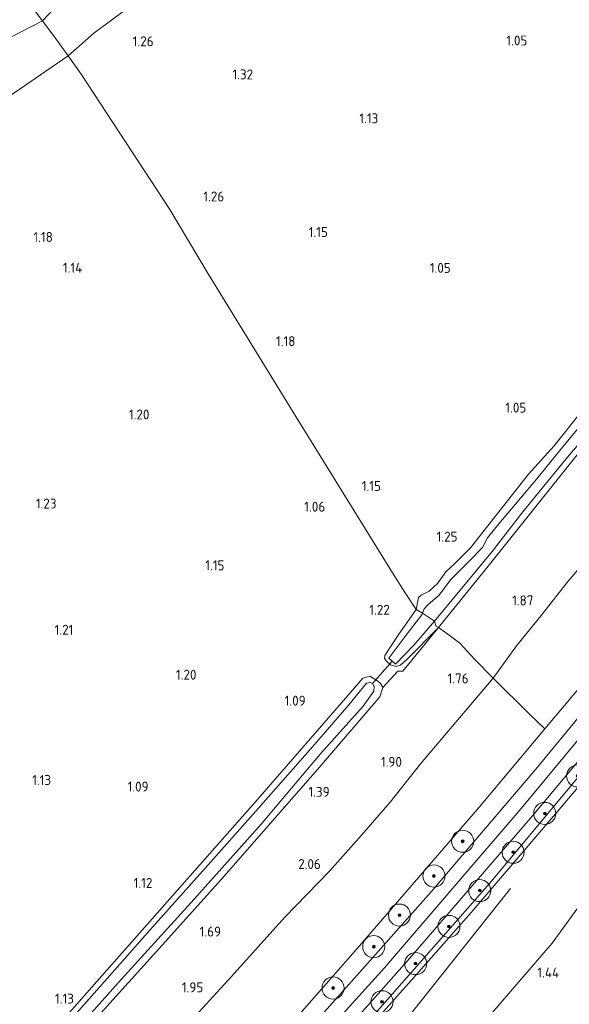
# Model space of a CAD drawing. Extents: x 130905 to 137824, y 412333 to 417928.
# Tile 144 of 256: x 133547 to 133647, y 414261 to 414439. Entities that reach past the tile are written whole.
import ezdxf
from ezdxf.enums import TextEntityAlignment as Align
from ezdxf.lldxf.tags import DXFTag

# ---------------------------------------------------------------- set-up
doc = ezdxf.new("R2010")
doc.units = 0
for name, color, linetype, lineweight in [('B-ME-GR-BOOM-S', 90, 'Continuous', 25), ('B-ME-GR-GRAS-GV', 60, 'Continuous', 13), ('B-ME-GW-TALUD_KRUIN-G', 90, 'Continuous', 18), ('B-ME-GW-TALUD_TEEN-G', 90, 'Continuous', 18), ('B-ME-IE-TERREINAFSCHEIDING_DOORGANG-G', 210, 'Continuous', 18), ('B-ME-IE-TERREINAFSCHEIDING_KUNSTMATIG_HEKWERK-G', 20, 'IE-TERREINAFSCHEIDING-KUNSTMATIG', 18), ('B-ME-KW-KUNSTWERK_DUIKER-G', 170, 'Continuous', 18), ('B-ME-OG-BREUKLIJN-G', 7, 'Continuous', 18), ('B-ME-OG-WATER_SLOOT-G', 120, 'Continuous', 18), ('B-ME-OG-WATER_SLOOT-GV', 120, 'Continuous', 18), ('B-ME-VH-VERHARDING_ASFALT-GV', 252, 'Continuous', 18), ('B-ME-WH-WINTERBED-G', 150, 'WH-WINTERBED', 18), ('X-XX-AL-HOOGTELABEL-S', 7, 'Continuous', 25)]:
    doc.layers.add(name, color=color, linetype=linetype, lineweight=lineweight)
doc.styles.add('NLCS-ISO-ANNOTATIVE-T18', font='NLCS-ISO.ttf', dxfattribs={"height": 1.8})
doc.styles.get("Standard").update_dxf_attribs({"font": 'arial.ttf'})
doc.linetypes.add('IE-TERREINAFSCHEIDING-KUNSTMATIG', pattern='A,4,[82,NLCS.SHX,S=0.75,R=90,X=0,Y=0],4,-2', length=10)
tags = doc.linetypes.add('WH-WINTERBED', pattern='A,6,-3.5,["WB",Standard,S=1.8,R=0,X=-1.5,Y=-0.9],-3.5,6,-3.5,6,-3.5,6,-3.5,6,-3.5', length=51).pattern_tags.tags
tags[6] = DXFTag(74, 10)

# ---------------------------------------------------------------- blocks, each defined once
blk = doc.blocks.new('SAL-HOOGTELABEL-SO')
at = {"color": 0, "linetype": 'ByBlock', "lineweight": -2, "style": 'NLCS-ISO-ANNOTATIVE-T18'}
blk.add_attdef('HOOGTE', text='', height=1.8, dxfattribs=at).set_placement((2.79, 0), align=Align.RIGHT)
blk = doc.blocks.new('SGR-BOOM_01-SO')
at = {"linetype": 'ByBlock', "lineweight": 18}
h = blk.add_hatch(color=0, dxfattribs=at)
h.dxf.hatch_style = 1
edge = h.paths.add_edge_path()
edge.add_arc((0, 0), 0.25, 0, 360)
at = {"color": 0, "linetype": 'ByBlock', "lineweight": 18}
for radius in [2, 0.25]:
    blk.add_circle((0, 0), radius, dxfattribs=at)

msp = doc.modelspace()

# ---------------------------------------------------------------- linework, layer by layer
at = {"layer": 'B-ME-GR-GRAS-GV'}
for points in [[(133552.546, 414440.464, 2.27), (133551.406, 414439.248, 2.314), (133549.777, 414441.346, 2.546), (133548.804, 414442.565, 2.556), (133546.68, 414445.459, 2.53), (133534.038, 414463.744, 2.383), (133530.457, 414468.511, 2.116), (133527.939, 414472.352, 1.312), (133532.671, 414472.444, 1.987), (133535.012, 414473.288, 2.075), (133551.948, 414485.151, 2.06), (133567.229, 414496.701, 2.186), (133581.077, 414507.753, 2.074), (133594.891, 414518.988, 2.136), (133610.139, 414531.927, 2.161), (133620.835, 414539.459, 2.161), (133633.032, 414523.479, 2.329), (133638.283, 414516.785, 2.574), (133641.071, 414512.634, 2.424), (133618.388, 414493.378, 2.38), (133588.992, 414470.037, 2.319), (133569.325, 414454.137, 2.28), (133554.576, 414442.73, 2.257)], [(133560.716, 414437.047, 1.327), (133556.021, 414432.918, 1.462), (133553.703, 414436.193, 1.906), (133551.406, 414439.248, 2.314), (133552.546, 414440.464, 2.27), (133554.576, 414442.73, 2.257), (133569.325, 414454.137, 2.28), (133588.992, 414470.037, 2.319), (133618.388, 414493.378, 2.38), (133641.071, 414512.634, 2.424), (133646.493, 414505.447, 1.344), (133634.712, 414496.767, 1.416), (133621.55, 414484.875, 1.334), (133607.92, 414473.137, 1.212), (133595.82, 414463.113, 1.204), (133575.453, 414447.935, 1.252)], [(133366.13, 414289.815, 1.563), (133341.922, 414270.978, 1.57), (133337.455, 414276.406, 2.536), (133355.902, 414290.671, 2.47), (133373.246, 414303.98, 2.537), (133389.444, 414316.429, 2.542), (133408.309, 414331.275, 2.518), (133435.206, 414352.034, 2.366), (133462.845, 414373.273, 2.32), (133490.896, 414395.131, 2.29), (133517.614, 414414.832, 2.273), (133543.449, 414435.236, 2.338), (133551.406, 414439.248, 2.314), (133553.703, 414436.193, 1.906), (133556.021, 414432.918, 1.462), (133543.049, 414424.007, 1.431), (133524.229, 414409.852, 1.441), (133520.827, 414407.407, 1.449), (133494.779, 414388.265, 1.441), (133468.439, 414368.606, 1.519), (133445.072, 414351.083, 1.594), (133421.694, 414332.848, 1.678), (133392.922, 414309.971, 1.615)], [(133637.285, 414325.927, 2.436), (133633.051, 414320.052, 2.499), (133629.692, 414323.511, 1.811), (133627.012, 414326.407, 1.475), (133624.857, 414328.021, 1.423), (133623.163, 414329.217, 1.402), (133632.417, 414340.643, 1.39), (133648.324, 414360.532, 1.452), (133661.763, 414377.012, 1.402), (133669.892, 414386.802, 1.327), (133673.996, 414391.617, 1.365), (133681.246, 414401.172, 1.415), (133690.363, 414415.118, 1.377), (133699.329, 414428.336, 1.402), (133701.775, 414432.076, 1.277), (133702.338, 414432.837, 1.29), (133710.031, 414421.222, 1.81), (133699.998, 414405.689, 2.176), (133685.259, 414384.841, 2.384), (133666.802, 414361.211, 2.269), (133646.652, 414337.619, 2.318), (133641.758, 414331.435, 2.261)], [(133650.752, 414320.783, 6.271), (133642.448, 414310.875, 6.254), (133639.582, 414313.582, 4.819), (133633.051, 414320.052, 2.499), (133637.285, 414325.927, 2.436), (133641.758, 414331.435, 2.261), (133646.652, 414337.619, 2.318), (133666.802, 414361.211, 2.269), (133685.259, 414384.841, 2.384), (133699.998, 414405.689, 2.176), (133710.031, 414421.222, 1.81), (133716.701, 414412.482, 3.99), (133721.38, 414406.178, 6.476), (133704.052, 414384.95, 6.44), (133690.03, 414368.171, 6.482), (133669.888, 414343.786, 6.392)], [(133614.777, 414323.115, 0.461), (133615.402, 414322.599, 0.461), (133618.701, 414326.049, 0.461), (133622.461, 414330.41, 0.461), (133622.731, 414329.401, 1.177), (133623.163, 414329.217, 1.402), (133617.512, 414323.49, 1.159), (133616.299, 414322.415, 1.143), (133615.515, 414322.185, 1.125), (133614.475, 414322.462, 1.092), (133613.726, 414323.129, 1.082), (133613.395, 414323.652, 1.084), (133613.421, 414324.182, 1.096), (133615.86, 414327.832, 1.013), (133619.097, 414332.512, 1.002), (133620.285, 414331.86, 0.461), (133620.152, 414331.515, 0.461), (133617.066, 414327.516, 0.461), (133614.175, 414323.699, 0.461)], [(133612.089, 414319.59, 1.236), (133612.644, 414319.095, 1.311), (133613.048, 414318.384, 1.361), (133612.52, 414316.679, 1.486), (133601.609, 414303.939, 1.511), (133584.319, 414284.164, 1.549), (133573.702, 414272.277, 1.561), (133558.03, 414254.939, 1.536), (133546.389, 414242.069, 1.561), (133535.623, 414230.194, 1.536), (133528.396, 414222.745, 1.474), (133527.388, 414222.253, 1.424), (133526.182, 414222.893, 1.349), (133525.322, 414223.608, 1.386), (133524.717, 414224.787, 1.261), (133524.814, 414225.459, 1.161), (133531.819, 414232.768, 1.123), (133541.701, 414243.298, 1.084), (133553.471, 414256.275, 1.049), (133573.058, 414278.452, 1.016), (133590.371, 414298.028, 0.962), (133607.589, 414317.903, 1.013), (133609.478, 414320.031, 1.01), (133610.712, 414320.397, 1.219)]]:
    msp.add_polyline3d(points, close=True, dxfattribs=at)
for points in [[(133438.526, 414400.732, 1.595), (133453.664, 414412.572, 1.625), (133462.81, 414419.898, 1.606), (133482.952, 414435.947, 1.558), (133498.329, 414448.37, 1.467), (133516.063, 414462.628, 1.399), (133527.939, 414472.352, 1.312), (133530.457, 414468.511, 2.116), (133534.038, 414463.744, 2.383), (133546.68, 414445.459, 2.53), (133548.804, 414442.565, 2.556), (133549.777, 414441.346, 2.546), (133551.406, 414439.248, 2.314), (133543.449, 414435.236, 2.338), (133517.614, 414414.832, 2.273), (133490.896, 414395.131, 2.29), (133462.845, 414373.273, 2.32), (133435.206, 414352.034, 2.366)], [(133657.021, 414378.368, 1.166), (133644.108, 414362.204, 1.229), (133639.469, 414357.03, 1.219), (133628.995, 414343.713, 1.202), (133626.135, 414340.845, 1.166), (133624.521, 414339.35, 1.156), (133622.975, 414337.219, 1.114), (133621.459, 414335.833, 1.1), (133620.03, 414335.099, 1.1), (133619.55, 414334.69, 1.1), (133619.097, 414332.512, 1.002), (133617.121, 414335.513, 1.014), (133615.158, 414338.678, 1.033), (133597.293, 414367.489, 1.202), (133581.436, 414393.346, 1.314), (133574.487, 414405.028, 1.301), (133558.392, 414429.595, 1.219), (133556.021, 414432.918, 1.462), (133560.716, 414437.047, 1.327), (133575.453, 414447.935, 1.252)], [(133543.049, 414424.007, 1.431), (133556.021, 414432.918, 1.462), (133558.392, 414429.595, 1.219), (133574.487, 414405.028, 1.301), (133581.436, 414393.346, 1.314), (133597.293, 414367.489, 1.202), (133615.158, 414338.678, 1.033), (133617.121, 414335.513, 1.014), (133619.097, 414332.512, 1.002), (133615.86, 414327.832, 1.013), (133613.421, 414324.182, 1.096), (133613.395, 414323.652, 1.084), (133613.726, 414323.129, 1.082), (133614.475, 414322.462, 1.092), (133615.515, 414322.185, 1.125), (133616.299, 414322.415, 1.143), (133617.512, 414323.49, 1.159), (133623.163, 414329.217, 1.402), (133616.688, 414321.331, 1.424), (133615.799, 414321.347, 1.361), (133613.048, 414318.384, 1.361), (133612.644, 414319.095, 1.311), (133612.089, 414319.59, 1.236), (133610.712, 414320.397, 1.219), (133609.478, 414320.031, 1.01), (133607.589, 414317.903, 1.013), (133590.371, 414298.028, 0.962), (133573.058, 414278.452, 1.016), (133553.471, 414256.275, 1.049)], [(133586.663, 414246.262, 6.329), (133608.508, 414271.094, 6.353), (133630.584, 414296.721, 6.23), (133642.448, 414310.875, 6.254), (133650.752, 414320.783, 6.271), (133669.888, 414343.786, 6.392), (133690.03, 414368.171, 6.482), (133704.052, 414384.95, 6.44), (133721.38, 414406.178, 6.476), (133722.371, 414404.864, 6.557), (133723.267, 414403.676, 6.61), (133714.114, 414392.721, 6.623), (133701.18, 414376.827, 6.632), (133685.818, 414358.056, 6.623), (133673.35, 414342.923, 6.524), (133658.332, 414324.811, 6.493), (133640.803, 414303.533, 6.505), (133621.825, 414281.276, 6.596), (133606.437, 414263.98, 6.569), (133591.049, 414246.684, 6.541)], [(133603.728, 414253.175, 6.521), (133617.938, 414269.185, 6.488), (133639.872, 414294.673, 6.514), (133664.158, 414323.69, 6.467), (133687.404, 414352.068, 6.643), (133709.141, 414378.512, 6.556), (133726.412, 414399.508, 6.611), (133727.126, 414398.562, 6.566), (133710.092, 414376.551, 6.551), (133687.877, 414349.487, 6.565), (133663.004, 414319.478, 6.343), (133658.488, 414314.105, 6.415), (133645.454, 414298.452, 6.367), (133632.421, 414282.799, 6.319), (133607.743, 414254.775, 6.269)], [(133607.743, 414254.775, 6.269), (133632.421, 414282.799, 6.319), (133645.454, 414298.452, 6.367), (133658.488, 414314.105, 6.415), (133663.004, 414319.478, 6.343), (133687.877, 414349.487, 6.565), (133710.092, 414376.551, 6.551), (133727.126, 414398.562, 6.566), (133727.403, 414398.194, 6.392), (133728.961, 414396.129, 5.413), (133723.126, 414387.515, 4.87), (133716.155, 414376.648, 4.457), (133709.049, 414366.226, 4.182), (133699.246, 414351.827, 3.67), (133689.822, 414338.269, 3.182), (133673.059, 414316.014, 2.428), (133667.173, 414307.521, 2.117), (133662.077, 414311.628, 4.234), (133659.607, 414313.393, 5.53), (133644.351, 414295.469, 5.692), (133629.096, 414277.545, 5.854), (133618.235, 414265.226, 5.942), (133608.676, 414254.538, 5.792)], [(133649.709, 414366.823, 0.461), (133645.145, 414361.326, 0.461), (133640.994, 414356.204, 0.461), (133634.093, 414348.016, 0.461), (133632.04, 414345.494, 0.461), (133631.131, 414343.766, 0.461), (133628.817, 414341.314, 0.461), (133625.369, 414337.875, 0.461), (133623.293, 414335.114, 0.461), (133621.324, 414333.402, 0.461), (133620.568, 414332.63, 0.461), (133620.285, 414331.86, 0.461), (133619.097, 414332.512, 1.002), (133619.55, 414334.69, 1.1), (133620.03, 414335.099, 1.1), (133621.459, 414335.833, 1.1), (133622.975, 414337.219, 1.114), (133624.521, 414339.35, 1.156), (133626.135, 414340.845, 1.166), (133628.995, 414343.713, 1.202), (133639.469, 414357.03, 1.219), (133644.108, 414362.204, 1.229), (133657.021, 414378.368, 1.166)], [(133648.324, 414360.532, 1.452), (133632.417, 414340.643, 1.39), (133623.163, 414329.217, 1.402), (133622.731, 414329.401, 1.177), (133622.461, 414330.41, 0.461), (133627.093, 414335.997, 0.461), (133632.895, 414343.016, 0.461), (133638.435, 414350.219, 0.461), (133646.565, 414360.123, 0.461), (133652.24, 414366.766, 0.461)], [(133558.03, 414254.939, 1.536), (133573.702, 414272.277, 1.561), (133584.319, 414284.164, 1.549), (133601.609, 414303.939, 1.511), (133612.52, 414316.679, 1.486), (133613.048, 414318.384, 1.361), (133615.799, 414321.347, 1.361), (133616.688, 414321.331, 1.424), (133623.163, 414329.217, 1.402), (133624.857, 414328.021, 1.423), (133627.012, 414326.407, 1.475), (133629.692, 414323.511, 1.811), (133633.051, 414320.052, 2.499), (133619.902, 414304.539, 2.436), (133614.424, 414297.577, 2.524), (133609.217, 414291.569, 2.536), (133603.413, 414285.043, 2.486), (133595.3, 414276.679, 2.474), (133585.673, 414265.956, 2.374), (133577.153, 414256.627, 2.361)], [(133556.216, 414254.819, 0.461), (133565.625, 414265.406, 0.461), (133578.325, 414279.361, 0.461), (133591.028, 414293.602, 0.461), (133601.71, 414306.287, 0.461), (133609.483, 414314.996, 0.461), (133611.468, 414317.669, 0.461), (133611.533, 414318.523, 0.461), (133611.184, 414319.062, 0.461), (133610.821, 414319.282, 0.461), (133610.113, 414319.163, 0.461), (133606.897, 414315.236, 0.461), (133600.342, 414307.576, 0.461), (133590.045, 414295.959, 0.461), (133581.419, 414286.208, 0.461), (133571.308, 414274.909, 0.461), (133563.13, 414265.576, 0.461), (133555.667, 414257.161, 0.461)], [(133577.153, 414256.627, 2.361), (133585.673, 414265.956, 2.374), (133595.3, 414276.679, 2.474), (133603.413, 414285.043, 2.486), (133609.217, 414291.569, 2.536), (133614.424, 414297.577, 2.524), (133619.902, 414304.539, 2.436), (133633.051, 414320.052, 2.499), (133639.582, 414313.582, 4.819), (133642.448, 414310.875, 6.254), (133630.584, 414296.721, 6.23), (133608.508, 414271.094, 6.353), (133586.663, 414246.262, 6.329)], [(133608.676, 414254.538, 5.792), (133618.235, 414265.226, 5.942), (133629.096, 414277.545, 5.854), (133644.351, 414295.469, 5.692), (133659.607, 414313.393, 5.53), (133662.077, 414311.628, 4.234), (133667.173, 414307.521, 2.117), (133663.843, 414301.18, 1.871), (133658.524, 414292.323, 1.661), (133643.783, 414271.967, 1.469), (133626.819, 414252.286, 1.417)], [(133626.819, 414252.286, 1.417), (133643.783, 414271.967, 1.469), (133658.524, 414292.323, 1.661)]]:
    msp.add_polyline3d(points, dxfattribs=at)
at = {"layer": 'B-ME-GW-TALUD_KRUIN-G'}
for points in [[(133641.071, 414512.634, 2.424), (133618.388, 414493.378, 2.38), (133588.992, 414470.037, 2.319), (133569.325, 414454.137, 2.28), (133554.576, 414442.73, 2.257), (133552.546, 414440.464, 2.27), (133551.406, 414439.248, 2.314), (133543.449, 414435.236, 2.338), (133517.614, 414414.832, 2.273), (133490.896, 414395.131, 2.29), (133462.845, 414373.273, 2.32), (133435.206, 414352.034, 2.366), (133408.309, 414331.275, 2.518), (133389.444, 414316.429, 2.542), (133373.246, 414303.98, 2.537), (133355.902, 414290.671, 2.47), (133337.455, 414276.406, 2.536)], [(133547.652, 414204.384, 6.197), (133552.036, 414209.006, 6.212), (133566.765, 414224.579, 6.26), (133586.663, 414246.262, 6.329), (133608.508, 414271.094, 6.353), (133630.584, 414296.721, 6.23), (133642.448, 414310.875, 6.254), (133650.752, 414320.783, 6.271), (133669.888, 414343.786, 6.392), (133690.03, 414368.171, 6.482), (133704.052, 414384.95, 6.44), (133721.38, 414406.178, 6.476)], [(133578.254, 414222.098, 6.314), (133592.998, 414238.436, 6.292), (133607.743, 414254.775, 6.269), (133632.421, 414282.799, 6.319), (133645.454, 414298.452, 6.367), (133658.488, 414314.105, 6.415), (133663.004, 414319.478, 6.343), (133687.877, 414349.487, 6.565), (133710.092, 414376.551, 6.551), (133727.126, 414398.562, 6.566)]]:
    msp.add_polyline3d(points, dxfattribs=at)
at = {"layer": 'B-ME-GW-TALUD_TEEN-G'}
for points in [[(133646.493, 414505.447, 1.344), (133634.712, 414496.767, 1.416), (133621.55, 414484.875, 1.334), (133607.92, 414473.137, 1.212), (133595.82, 414463.113, 1.204), (133575.453, 414447.935, 1.252), (133560.716, 414437.047, 1.327), (133556.021, 414432.918, 1.462), (133543.049, 414424.007, 1.431), (133524.229, 414409.852, 1.441), (133520.827, 414407.407, 1.449), (133494.779, 414388.265, 1.441), (133468.439, 414368.606, 1.519), (133445.072, 414351.083, 1.594), (133421.694, 414332.848, 1.678), (133392.922, 414309.971, 1.615), (133366.13, 414289.815, 1.563), (133341.922, 414270.978, 1.57)], [(133666.802, 414361.211, 2.269), (133646.652, 414337.619, 2.318), (133641.758, 414331.435, 2.261), (133637.285, 414325.927, 2.436), (133633.051, 414320.052, 2.499), (133619.902, 414304.539, 2.436), (133614.424, 414297.577, 2.524), (133609.217, 414291.569, 2.536), (133603.413, 414285.043, 2.486), (133595.3, 414276.679, 2.474), (133585.673, 414265.956, 2.374), (133577.153, 414256.627, 2.361)], [(133689.822, 414338.269, 3.182), (133673.059, 414316.014, 2.428), (133667.173, 414307.521, 2.117), (133663.843, 414301.18, 1.871), (133658.524, 414292.323, 1.661), (133643.783, 414271.967, 1.469), (133626.819, 414252.286, 1.417), (133612.498, 414237.608, 1.55), (133598.178, 414222.931, 1.682), (133584.058, 414207.845, 1.68), (133569.939, 414192.759, 1.678), (133555.64, 414177.861, 1.686), (133541.341, 414162.963, 1.694), (133516.308, 414138.495, 1.574), (133489.831, 414112.945, 1.793), (133479.931, 414103.276, 1.749)]]:
    msp.add_polyline3d(points, dxfattribs=at)
at = {"layer": 'B-ME-IE-TERREINAFSCHEIDING_DOORGANG-G'}
for points in [[(133629.692, 414323.511, 1.811), (133627.012, 414326.407, 1.475)], [(133613.048, 414318.384, 1.361), (133615.799, 414321.347, 1.361)]]:
    msp.add_polyline3d(points, dxfattribs=at)
at = {"layer": 'B-ME-IE-TERREINAFSCHEIDING_KUNSTMATIG_HEKWERK-G'}
for points in [[(133617.121, 414335.513, 1.014), (133615.158, 414338.678, 1.033), (133597.293, 414367.489, 1.202), (133581.436, 414393.346, 1.314), (133574.487, 414405.028, 1.301), (133558.392, 414429.595, 1.219), (133556.021, 414432.918, 1.462), (133553.703, 414436.193, 1.906), (133551.406, 414439.248, 2.314), (133549.777, 414441.346, 2.546), (133548.804, 414442.565, 2.556)], [(133617.121, 414335.513, 1.014), (133619.097, 414332.512, 1.002), (133620.285, 414331.86, 0.461), (133622.461, 414330.41, 0.461), (133622.731, 414329.401, 1.177), (133623.163, 414329.217, 1.402), (133616.688, 414321.331, 1.424), (133615.799, 414321.347, 1.361)], [(133627.012, 414326.407, 1.475), (133624.857, 414328.021, 1.423), (133623.163, 414329.217, 1.402)], [(133633.051, 414320.052, 2.499), (133629.692, 414323.511, 1.811)], [(133642.448, 414310.875, 6.254), (133639.582, 414313.582, 4.819), (133633.051, 414320.052, 2.499)], [(133629.096, 414277.545, 5.854), (133644.351, 414295.469, 5.692), (133659.607, 414313.393, 5.53), (133662.077, 414311.628, 4.234), (133667.173, 414307.521, 2.117)], [(133629.096, 414277.545, 5.854), (133618.235, 414265.226, 5.942), (133608.676, 414254.538, 5.792), (133598.333, 414242.784, 5.904), (133587.188, 414230.582, 5.992), (133575.237, 414217.475, 6.042), (133567.906, 414209.777, 6.254)]]:
    msp.add_polyline3d(points, dxfattribs=at)
at = {"layer": 'B-ME-KW-KUNSTWERK_DUIKER-G'}
msp.add_polyline3d([(133611.184, 414319.062, 0.461), (133614.777, 414323.115, 0.461)], dxfattribs=at)
at = {"layer": 'B-ME-OG-BREUKLIJN-G'}
msp.add_polyline3d([(133636.233, 414281.922, 4.467), (133617.653, 414258.577, 3.93), (133597.045, 414235.653, 4.092), (133582.583, 414220.032, 4.267), (133570.715, 414207.251, 4.156), (133555.424, 414190.525, 4.256), (133541.232, 414175.613, 4.181), (133524.984, 414158.929, 4.018), (133509.442, 414143.47, 4.056), (133491.277, 414125.367, 4.043), (133474.672, 414109.587, 3.893)], dxfattribs=at)
at = {"layer": 'B-ME-OG-WATER_SLOOT-G'}
for points in [[(133701.162, 414433.174, 1.173), (133700.627, 414433.336, 1.173), (133699.163, 414432.442, 1.173), (133685.143, 414415.93, 1.098), (133675.23, 414402.558, 0.998), (133671.226, 414397.309, 1.061), (133670.208, 414396.607, 0.998), (133668.827, 414396.18, 0.911), (133667.318, 414395.321, 0.861), (133666.71, 414394.537, 0.873), (133665.152, 414390.611, 0.961), (133662.704, 414386.244, 1.048), (133657.021, 414378.368, 1.166), (133644.108, 414362.204, 1.229), (133639.469, 414357.03, 1.219)], [(133623.163, 414329.217, 1.402), (133632.417, 414340.643, 1.39), (133648.324, 414360.532, 1.452), (133661.763, 414377.012, 1.402), (133669.892, 414386.802, 1.327), (133673.996, 414391.617, 1.365), (133681.246, 414401.172, 1.415), (133690.363, 414415.118, 1.377), (133699.329, 414428.336, 1.402), (133701.775, 414432.076, 1.277)], [(133621.459, 414335.833, 1.1), (133622.975, 414337.219, 1.114), (133624.521, 414339.35, 1.156), (133626.135, 414340.845, 1.166), (133628.995, 414343.713, 1.202), (133639.469, 414357.03, 1.219)], [(133621.459, 414335.833, 1.1), (133620.03, 414335.099, 1.1), (133619.55, 414334.69, 1.1), (133619.097, 414332.512, 1.002)], [(133623.163, 414329.217, 1.402), (133617.512, 414323.49, 1.159), (133616.299, 414322.415, 1.143), (133615.515, 414322.185, 1.125), (133614.475, 414322.462, 1.092), (133613.726, 414323.129, 1.082), (133613.395, 414323.652, 1.084), (133613.421, 414324.182, 1.096), (133615.86, 414327.832, 1.013), (133619.097, 414332.512, 1.002)], [(133609.478, 414320.031, 1.01), (133607.589, 414317.903, 1.013), (133590.371, 414298.028, 0.962), (133573.058, 414278.452, 1.016), (133553.471, 414256.275, 1.049), (133541.701, 414243.298, 1.084), (133531.819, 414232.768, 1.123), (133524.814, 414225.459, 1.161)], [(133613.048, 414318.384, 1.361), (133612.644, 414319.095, 1.311), (133612.089, 414319.59, 1.236), (133610.712, 414320.397, 1.219), (133609.478, 414320.031, 1.01)], [(133527.388, 414222.253, 1.424), (133528.396, 414222.745, 1.474), (133535.623, 414230.194, 1.536), (133546.389, 414242.069, 1.561), (133558.03, 414254.939, 1.536), (133573.702, 414272.277, 1.561), (133584.319, 414284.164, 1.549), (133601.609, 414303.939, 1.511), (133612.52, 414316.679, 1.486), (133613.048, 414318.384, 1.361)]]:
    msp.add_polyline3d(points, dxfattribs=at)
at = {"layer": 'B-ME-OG-WATER_SLOOT-GV'}
for points in [[(133652.24, 414366.766, 0.461), (133646.565, 414360.123, 0.461), (133638.435, 414350.219, 0.461), (133632.895, 414343.016, 0.461), (133627.093, 414335.997, 0.461), (133622.461, 414330.41, 0.461), (133620.285, 414331.86, 0.461), (133620.568, 414332.63, 0.461), (133621.324, 414333.402, 0.461), (133623.293, 414335.114, 0.461), (133625.369, 414337.875, 0.461), (133628.817, 414341.314, 0.461), (133631.131, 414343.766, 0.461), (133632.04, 414345.494, 0.461), (133634.093, 414348.016, 0.461), (133640.994, 414356.204, 0.461), (133645.145, 414361.326, 0.461), (133649.709, 414366.823, 0.461)], [(133555.667, 414257.161, 0.461), (133563.13, 414265.576, 0.461), (133571.308, 414274.909, 0.461), (133581.419, 414286.208, 0.461), (133590.045, 414295.959, 0.461), (133600.342, 414307.576, 0.461), (133606.897, 414315.236, 0.461), (133610.113, 414319.163, 0.461), (133610.821, 414319.282, 0.461), (133611.184, 414319.062, 0.461), (133611.533, 414318.523, 0.461), (133611.468, 414317.669, 0.461), (133609.483, 414314.996, 0.461), (133601.71, 414306.287, 0.461), (133591.028, 414293.602, 0.461), (133578.325, 414279.361, 0.461), (133565.625, 414265.406, 0.461), (133556.216, 414254.819, 0.461)]]:
    msp.add_polyline3d(points, dxfattribs=at)
msp.add_polyline3d([(133618.701, 414326.049, 0.461), (133615.402, 414322.599, 0.461), (133614.777, 414323.115, 0.461), (133614.175, 414323.699, 0.461), (133617.066, 414327.516, 0.461), (133620.152, 414331.515, 0.461), (133620.285, 414331.86, 0.461), (133622.461, 414330.41, 0.461)], close=True, dxfattribs=at)
at = {"layer": 'B-ME-VH-VERHARDING_ASFALT-GV'}
msp.add_polyline3d([(133591.049, 414246.684, 6.541), (133606.437, 414263.98, 6.569), (133621.825, 414281.276, 6.596), (133640.803, 414303.533, 6.505), (133658.332, 414324.811, 6.493), (133673.35, 414342.923, 6.524), (133685.818, 414358.056, 6.623), (133701.18, 414376.827, 6.632), (133714.114, 414392.721, 6.623), (133723.267, 414403.676, 6.61), (133726.412, 414399.508, 6.611), (133709.141, 414378.512, 6.556), (133687.404, 414352.068, 6.643), (133664.158, 414323.69, 6.467), (133639.872, 414294.673, 6.514), (133617.938, 414269.185, 6.488), (133603.728, 414253.175, 6.521)], dxfattribs=at)
at = {"layer": 'B-ME-WH-WINTERBED-G'}
msp.add_polyline3d([(133724.884, 414401.533, 6.611), (133717.746, 414392.751, 6.621), (133694.286, 414364.186, 6.698), (133678.129, 414344.665, 6.602), (133659.554, 414322.253, 6.527), (133638.146, 414296.396, 6.569), (133613.354, 414267.528, 6.602), (133597.814, 414250.268, 6.581), (133582.274, 414233.008, 6.56), (133566.394, 414215.998, 6.61), (133550.514, 414198.988, 6.66), (133534.361, 414182.178, 6.656), (133518.208, 414165.368, 6.651), (133493.427, 414140.813, 6.582), (133468.637, 414117, 6.64)], dxfattribs=at)

# ---------------------------------------------------------------- block references
at = {"layer": 'B-ME-GR-BOOM-S'}
for p in [(133648.394, 414302.329, 6.364), (133642.434, 414295.516, 6.364), (133627.547, 414290.465, 6.579), (133636.7, 414288.474, 6.352), (133622.337, 414284.172, 6.592), (133630.649, 414281.528, 6.33), (133616.095, 414277.091, 6.579), (133625.061, 414275.022, 6.342), (133611.437, 414271.352, 6.604), (133619.015, 414268.293, 6.518), (133604.067, 414263.864, 6.585), (133612.922, 414261.37, 6.542)]:
    msp.add_blockref('SGR-BOOM_01-SO', p, dxfattribs=at)
at = {"layer": 'X-XX-AL-HOOGTELABEL-S'}
for p, values in [((133568.734, 414434.644, 1.264), {'HOOGTE': '1.26'}), ((133636.48, 414434.795, 1.052), {'HOOGTE': '1.05'}), ((133586.779, 414428.628, 1.321), {'HOOGTE': '1.32'}), ((133609.473, 414420.681, 1.126), {'HOOGTE': '1.13'}), ((133581.531, 414406.503, 1.264), {'HOOGTE': '1.26'}), ((133550.473, 414399.155, 1.18), {'HOOGTE': '1.18'}), ((133600.323, 414400.055, 1.149), {'HOOGTE': '1.15'}), ((133555.807, 414393.592, 1.139), {'HOOGTE': '1.14'}), ((133622.595, 414393.554, 1.052), {'HOOGTE': '1.05'}), ((133594.44, 414380.266, 1.176), {'HOOGTE': '1.18'}), ((133636.283, 414368.214, 1.052), {'HOOGTE': '1.05'}), ((133567.973, 414366.959, 1.202), {'HOOGTE': '1.20'}), ((133609.949, 414354.005, 1.152), {'HOOGTE': '1.15'}), ((133551.128, 414350.815, 1.231), {'HOOGTE': '1.23'}), ((133599.836, 414350.247, 1.06), {'HOOGTE': '1.06'}), ((133623.821, 414344.81, 1.246), {'HOOGTE': '1.25'}), ((133581.573, 414339.613, 1.152), {'HOOGTE': '1.15'}), ((133637.586, 414333.242, 1.871), {'HOOGTE': '1.87'}), ((133611.547, 414331.55, 1.221), {'HOOGTE': '1.22'}), ((133554.189, 414327.929, 1.214), {'HOOGTE': '1.21'}), ((133576.5, 414319.776, 1.196), {'HOOGTE': '1.20'}), ((133625.833, 414319.101, 1.758), {'HOOGTE': '1.76'}), ((133596.291, 414315.066, 1.089), {'HOOGTE': '1.09'}), ((133613.745, 414303.97, 1.896), {'HOOGTE': '1.90'}), ((133550.154, 414300.678, 1.132), {'HOOGTE': '1.13'}), ((133567.818, 414299.488, 1.089), {'HOOGTE': '1.09'}), ((133600.643, 414298.525, 1.389), {'HOOGTE': '1.39'}), ((133599.041, 414285.442, 2.058), {'HOOGTE': '2.06'}), ((133568.513, 414282.016, 1.121), {'HOOGTE': '1.12'}), ((133580.955, 414273.193, 1.689), {'HOOGTE': '1.69'}), ((133642.257, 414265.76, 1.442), {'HOOGTE': '1.44'}), ((133577.729, 414263.08, 1.946), {'HOOGTE': '1.95'}), ((133554.288, 414261.038, 1.126), {'HOOGTE': '1.13'})]:
    msp.add_blockref('SAL-HOOGTELABEL-SO', p, dxfattribs=at).add_auto_attribs(values)

doc.saveas('drawing.dxf')
